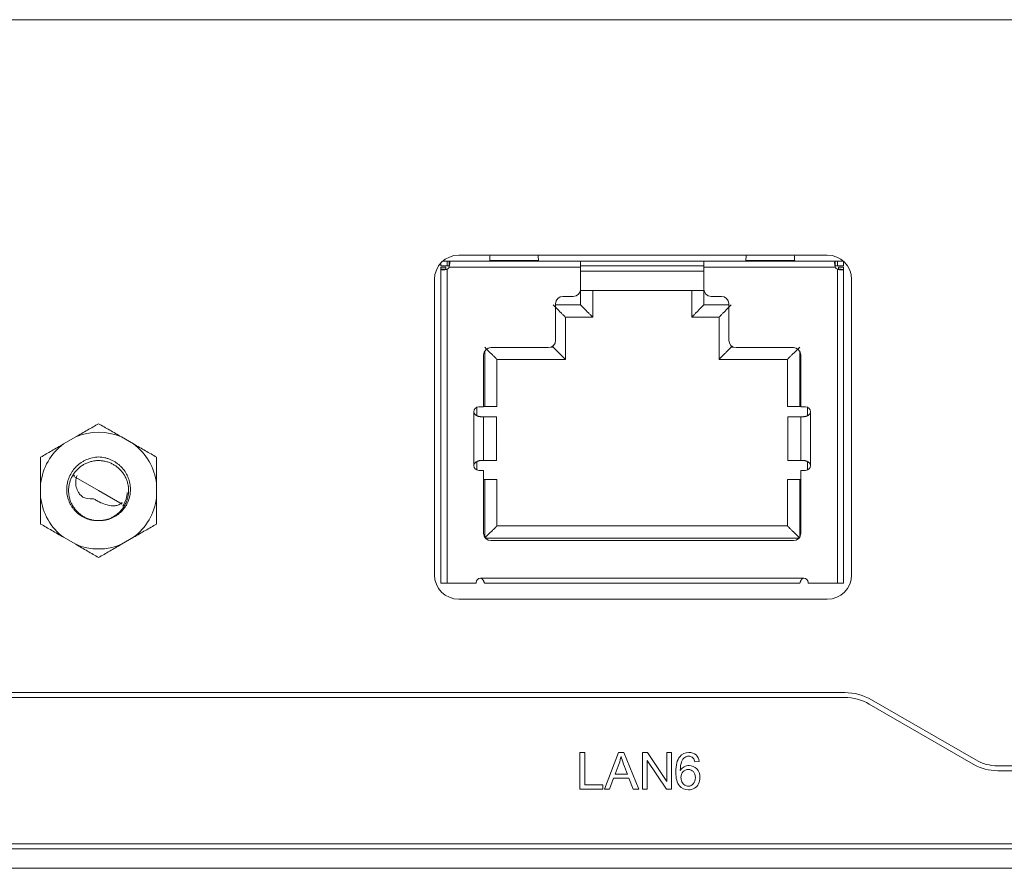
# Model space of a CAD drawing. Header units: millimetres. Extents: x 10908 to 11424, y -3584 to -2973.
# Tile 36 of 50: x 11196 to 11236, y -3471 to -3436. Entities that reach past the tile are written whole.
import ezdxf

# ---------------------------------------------------------------- set-up
doc = ezdxf.new("R2010")
doc.units = ezdxf.units.MM
doc.layers.add('1', color=7, linetype='Continuous', true_color=0xffffff)

msp = doc.modelspace()

# ---------------------------------------------------------------- linework, layer by layer
at = {"layer": '1', "color": 7, "linetype": 'Continuous', "lineweight": 18}
for p, q in [((11079.435, -3435.784), (11279.378, -3435.784)), ((11213.656, -3445.434), (11228.756, -3445.434)), ((11212.92, -3445.758), (11212.92, -3445.874)), ((11212.92, -3445.874), (11213.17, -3445.874)), ((11213.17, -3445.674), (11213.006, -3445.674)), ((11213.17, -3445.674), (11213.259, -3445.674)), ((11213.17, -3445.874), (11213.17, -3445.674)), ((11213.17, -3445.874), (11213.259, -3445.874)), ((11213.259, -3445.674), (11218.645, -3445.674)), ((11213.259, -3445.674), (11213.259, -3445.874)), ((11214.92, -3445.674), (11214.92, -3445.649)), ((11214.92, -3445.649), (11216.919, -3445.649)), ((11216.92, -3445.674), (11216.92, -3445.649)), ((11223.695, -3445.674), (11218.645, -3445.674)), ((11218.645, -3445.674), (11218.645, -3445.924)), ((11218.645, -3445.874), (11223.695, -3445.874)), ((11223.695, -3445.674), (11223.695, -3445.924)), ((11223.695, -3445.674), (11229.08, -3445.674)), ((11225.42, -3445.674), (11225.42, -3445.649)), ((11225.42, -3445.649), (11227.419, -3445.649)), ((11227.42, -3445.674), (11227.42, -3445.649)), ((11229.08, -3445.674), (11229.17, -3445.674)), ((11229.08, -3445.874), (11229.08, -3445.674)), ((11229.08, -3445.874), (11229.17, -3445.874)), ((11229.17, -3445.674), (11229.406, -3445.674)), ((11229.17, -3445.674), (11229.17, -3445.874)), ((11229.17, -3445.874), (11229.42, -3445.874)), ((11229.42, -3445.874), (11229.42, -3445.686)), ((11212.92, -3445.924), (11213.12, -3445.924)), ((11212.92, -3445.924), (11212.92, -3446.014)), ((11212.92, -3446.014), (11213.12, -3446.014)), ((11213.12, -3445.924), (11213.12, -3446.014)), ((11213.17, -3446.014), (11213.17, -3458.884)), ((11213.259, -3445.924), (11218.645, -3445.924)), ((11218.645, -3446.824), (11218.645, -3445.924)), ((11223.694, -3446.084), (11218.645, -3446.084)), ((11223.695, -3445.924), (11229.08, -3445.924)), ((11223.695, -3445.924), (11223.695, -3446.824)), ((11229.17, -3458.884), (11229.17, -3446.014)), ((11229.22, -3445.924), (11229.22, -3446.014)), ((11229.22, -3445.924), (11229.42, -3445.924)), ((11229.22, -3446.014), (11229.258, -3446.014)), ((11229.42, -3445.924), (11229.42, -3446.014)), ((11212.656, -3458.534), (11212.656, -3446.434)), ((11229.756, -3446.434), (11229.756, -3458.534)), ((11218.64, -3446.884), (11223.7, -3446.884)), ((11218.64, -3447.474), (11218.64, -3446.884)), ((11219.14, -3447.974), (11219.14, -3446.884)), ((11223.2, -3446.884), (11223.2, -3447.974)), ((11223.7, -3446.884), (11223.7, -3447.474)), ((11217.62, -3448.924), (11217.62, -3447.424)), ((11217.62, -3447.474), (11218.64, -3447.474)), ((11217.92, -3447.124), (11218.345, -3447.124)), ((11223.7, -3447.474), (11224.72, -3447.474)), ((11224.42, -3447.124), (11223.995, -3447.124)), ((11224.72, -3448.924), (11224.72, -3447.424)), ((11218.02, -3449.704), (11218.02, -3447.974)), ((11218.02, -3447.974), (11219.14, -3447.974)), ((11223.2, -3447.974), (11224.32, -3447.974)), ((11224.32, -3447.974), (11224.32, -3449.704)), ((11214.715, -3451.634), (11214.715, -3449.366)), ((11217.32, -3449.224), (11214.97, -3449.224)), ((11217.427, -3449.204), (11217.52, -3449.204)), ((11217.52, -3449.204), (11217.52, -3449.147)), ((11224.82, -3449.147), (11224.82, -3449.204)), ((11224.82, -3449.204), (11224.912, -3449.204)), ((11227.37, -3449.224), (11225.02, -3449.224)), ((11227.625, -3449.366), (11227.625, -3451.634)), ((11214.67, -3449.524), (11214.67, -3451.654)), ((11215.215, -3451.634), (11215.215, -3449.704)), ((11215.215, -3449.704), (11218.02, -3449.704)), ((11224.32, -3449.704), (11227.125, -3449.704)), ((11227.125, -3449.704), (11227.125, -3451.634)), ((11227.67, -3449.524), (11227.67, -3451.654)), ((11214.27, -3454.054), (11214.27, -3451.854)), ((11214.39, -3452.012), (11214.39, -3451.671)), ((11214.47, -3451.654), (11214.67, -3451.654)), ((11214.67, -3451.634), (11214.715, -3451.634)), ((11215.215, -3451.634), (11214.715, -3451.634)), ((11227.125, -3451.634), (11227.625, -3451.634)), ((11227.625, -3451.634), (11227.67, -3451.634)), ((11227.67, -3451.654), (11227.87, -3451.654)), ((11227.95, -3451.671), (11227.95, -3452.011)), ((11228.07, -3451.854), (11228.07, -3454.054)), ((11214.545, -3452.054), (11214.67, -3452.054)), ((11214.67, -3452.054), (11214.672, -3452.054)), ((11214.67, -3453.854), (11214.67, -3452.054)), ((11214.672, -3452.054), (11215.203, -3452.054)), ((11214.672, -3452.054), (11214.672, -3453.854)), ((11215.203, -3453.854), (11215.203, -3452.054)), ((11227.136, -3452.054), (11227.667, -3452.054)), ((11227.136, -3453.854), (11227.136, -3452.054)), ((11227.67, -3452.054), (11227.667, -3452.054)), ((11227.667, -3453.854), (11227.667, -3452.054)), ((11227.67, -3452.054), (11227.794, -3452.054)), ((11227.67, -3452.054), (11227.67, -3453.854)), ((11197.451, -3453.171), (11197.95, -3452.883)), ((11199.826, -3452.883), (11200.325, -3453.171)), ((11214.39, -3454.237), (11214.39, -3453.897)), ((11214.545, -3453.854), (11214.67, -3453.854)), ((11214.672, -3453.854), (11214.67, -3453.854)), ((11214.672, -3453.854), (11215.203, -3453.854)), ((11227.136, -3453.854), (11227.667, -3453.854)), ((11227.67, -3453.854), (11227.667, -3453.854)), ((11227.67, -3453.854), (11227.794, -3453.854)), ((11227.95, -3453.895), (11227.95, -3454.237)), ((11214.47, -3454.254), (11214.67, -3454.254)), ((11214.67, -3454.254), (11214.67, -3456.834)), ((11227.67, -3454.254), (11227.87, -3454.254)), ((11227.67, -3454.254), (11227.67, -3456.834)), ((11197.866, -3454.494), (11198.888, -3455.084)), ((11214.715, -3454.634), (11214.67, -3454.634)), ((11215.215, -3454.634), (11214.715, -3454.634)), ((11214.715, -3456.992), (11214.715, -3454.634)), ((11215.215, -3456.534), (11215.215, -3454.634)), ((11227.125, -3454.634), (11227.125, -3456.534)), ((11227.125, -3454.634), (11227.625, -3454.634)), ((11227.67, -3454.634), (11227.625, -3454.634)), ((11227.625, -3454.634), (11227.625, -3456.992)), ((11196.513, -3455.372), (11196.513, -3454.796)), ((11198.888, -3455.084), (11199.856, -3455.643)), ((11201.263, -3454.796), (11201.263, -3455.372)), ((11227.125, -3456.534), (11215.215, -3456.534)), ((11197.95, -3457.285), (11197.451, -3456.997)), ((11200.325, -3456.997), (11199.826, -3457.285)), ((11227.593, -3457.034), (11214.746, -3457.034)), ((11214.97, -3457.134), (11227.37, -3457.134)), ((11214.545, -3458.674), (11227.795, -3458.674)), ((11212.92, -3458.884), (11213.17, -3458.884)), ((11213.17, -3458.884), (11214.37, -3458.884)), ((11214.37, -3458.849), (11214.37, -3458.884)), ((11214.708, -3458.884), (11227.631, -3458.884)), ((11227.97, -3458.849), (11227.97, -3458.884)), ((11229.17, -3458.884), (11227.97, -3458.884)), ((11229.42, -3458.884), (11229.17, -3458.884)), ((11228.756, -3459.534), (11213.656, -3459.534)), ((11229.474, -3463.364), (11132.338, -3463.364)), ((11229.474, -3463.564), (11132.338, -3463.564)), ((11234.742, -3466.296), (11230.474, -3463.832)), ((11234.842, -3466.123), (11230.574, -3463.659)), ((11218.814, -3465.824), (11218.615, -3465.824)), ((11218.615, -3465.824), (11218.615, -3467.324)), ((11218.814, -3467.147), (11218.814, -3465.824)), ((11220.2, -3465.824), (11219.624, -3467.324)), ((11220.414, -3465.824), (11220.2, -3465.824)), ((11221.028, -3467.324), (11220.414, -3465.824)), ((11221.185, -3465.824), (11221.185, -3467.324)), ((11221.388, -3465.824), (11221.185, -3465.824)), ((11222.176, -3467.001), (11221.388, -3465.824)), ((11222.366, -3465.824), (11222.176, -3465.824)), ((11222.176, -3465.824), (11222.176, -3467.001)), ((11222.366, -3467.324), (11222.366, -3465.824)), ((11220.057, -3466.708), (11220.222, -3466.267)), ((11221.375, -3467.324), (11221.375, -3466.145)), ((11221.375, -3466.145), (11222.163, -3467.324)), ((11223.328, -3466.206), (11223.511, -3466.191)), ((11283.206, -3466.364), (11235.742, -3466.364)), ((11219.835, -3467.324), (11220, -3466.869)), ((11220, -3466.869), (11220.627, -3466.869)), ((11220.566, -3466.708), (11220.057, -3466.708)), ((11220.627, -3466.869), (11220.802, -3467.324)), ((11283.206, -3466.564), (11235.742, -3466.564)), ((11219.553, -3467.147), (11218.814, -3467.147)), ((11219.553, -3467.324), (11219.553, -3467.147)), ((11218.615, -3467.324), (11219.553, -3467.324)), ((11219.624, -3467.324), (11219.835, -3467.324)), ((11220.802, -3467.324), (11221.028, -3467.324)), ((11221.185, -3467.324), (11221.375, -3467.324)), ((11222.163, -3467.324), (11222.366, -3467.324)), ((11075.606, -3469.564), (11283.206, -3469.564)), ((11075.606, -3469.764), (11283.206, -3469.764)), ((11271.956, -3470.564), (11082.556, -3470.564))]:
    msp.add_line(p, q, dxfattribs=at)
for centre, radius, start, end in [((11213.656, -3446.434), 1, 90, 180), ((11228.756, -3446.434), 1, 0, 90), ((11213.08, -3445.835), 0.2, 296.5101, 333.4903), ((11229.259, -3445.835), 0.2, 206.5097, 243.4903), ((11218.345, -3446.824), 0.3, 270, 0), ((11223.995, -3446.824), 0.3, 180, 270), ((11217.92, -3447.424), 0.3, 90, 180), ((11224.42, -3447.424), 0.3, 0, 90), ((11217.32, -3448.924), 0.3, 270, 0), ((11225.02, -3448.924), 0.3, 180, 270), ((11214.97, -3449.524), 0.3, 90, 180), ((11227.37, -3449.524), 0.3, 0, 90), ((11214.47, -3451.854), 0.2, 90, 180), ((11227.87, -3451.854), 0.2, 0, 90), ((11198.888, -3455.084), 2.392, 66.9172, 113.0828), ((11198.888, -3455.084), 2.392, 126.9172, 173.0828), ((11198.888, -3455.084), 2.392, 6.9172, 53.0828), ((11214.47, -3454.054), 0.2, 180, 270), ((11227.87, -3454.054), 0.2, 270, 0), ((11198.888, -3455.084), 1.18, 147.2954, 149.9958), ((11198.888, -3455.084), 2.392, 186.9172, 233.0828), ((11198.888, -3455.084), 2.392, 306.9172, 353.0828), ((11214.97, -3456.834), 0.3, 180, 270), ((11227.37, -3456.834), 0.3, 270, 0), ((11198.888, -3455.084), 2.392, 246.9172, 293.0828), ((11213.656, -3458.534), 1, 180, 270), ((11214.545, -3458.849), 0.175, 90, 180), ((11227.795, -3458.849), 0.175, 0, 90), ((11228.756, -3458.534), 1, 270, 0), ((11229.474, -3465.564), 2.2, 60, 90), ((11229.474, -3465.564), 2, 60, 90), ((11235.742, -3464.564), 2, 240, 270), ((11235.742, -3464.564), 1.8, 240, 270)]:
    msp.add_arc(centre, radius, start, end, dxfattribs=at)
for points, degree in [([(11214.934, -3445.43), (11214.929, -3445.499), (11214.924, -3445.572), (11214.92, -3445.649)], 3), ([(11216.906, -3445.43), (11216.91, -3445.499), (11216.915, -3445.572), (11216.919, -3445.649)], 3), ([(11225.434, -3445.43), (11225.429, -3445.499), (11225.424, -3445.572), (11225.42, -3445.649)], 3), ([(11227.406, -3445.43), (11227.41, -3445.499), (11227.415, -3445.572), (11227.419, -3445.649)], 3), ([(11212.92, -3446.014), (11212.92, -3450.304), (11212.92, -3454.594), (11212.92, -3458.884)], 3), ([(11229.42, -3446.019), (11229.252, -3446.013)], 1), ([(11229.42, -3458.884), (11229.42, -3454.594), (11229.42, -3450.304), (11229.42, -3446.014)], 3), ([(11199.909, -3455.674), (11199.999, -3455.519), (11200.052, -3455.344), (11200.065, -3455.166)], 3), ([(11199.852, -3455.568), (11199.848, -3455.573)], 1), ([(11220.222, -3466.267), (11220.257, -3466.173), (11220.284, -3466.077), (11220.303, -3465.981)], 3), ([(11222.783, -3466.203), (11222.817, -3466.122), (11222.862, -3466.061), (11222.92, -3466.018)], 3), ([(11223.259, -3466.048), (11223.289, -3466.081), (11223.312, -3466.133), (11223.328, -3466.206)], 3), ([(11222.731, -3466.55), (11222.732, -3466.4), (11222.75, -3466.285), (11222.783, -3466.203)], 3), ([(11222.894, -3466.4), (11222.83, -3466.433), (11222.775, -3466.483), (11222.731, -3466.55)], 3), ([(11222.913, -3467.152), (11222.864, -3467.122), (11222.827, -3467.078), (11222.8, -3467.02)], 3)]:
    msp.add_open_spline(points, degree=degree, dxfattribs=at)
for points, knots in [([(11213.259, -3445.674), (11213.263, -3445.674), (11213.266, -3445.675), (11213.27, -3445.68), (11213.271, -3445.682), (11213.273, -3445.687), (11213.274, -3445.69), (11213.277, -3445.699), (11213.278, -3445.707), (11213.279, -3445.72), (11213.28, -3445.725), (11213.28, -3445.736), (11213.28, -3445.741), (11213.28, -3445.759), (11213.28, -3445.771), (11213.278, -3445.799), (11213.277, -3445.813), (11213.274, -3445.836), (11213.273, -3445.844), (11213.271, -3445.86), (11213.27, -3445.868), (11213.266, -3445.892), (11213.263, -3445.908), (11213.259, -3445.924)], [0, 0, 0, 0, 0.125, 0.125, 0.1875, 0.1875, 0.25, 0.25, 0.375, 0.375, 0.4375, 0.4375, 0.5, 0.5, 0.625, 0.625, 0.75, 0.75, 0.8125, 0.8125, 0.875, 0.875, 1, 1, 1, 1]), ([(11229.08, -3445.924), (11229.076, -3445.908), (11229.073, -3445.892), (11229.069, -3445.868), (11229.068, -3445.86), (11229.066, -3445.844), (11229.065, -3445.836), (11229.062, -3445.814), (11229.061, -3445.799), (11229.06, -3445.779), (11229.059, -3445.772), (11229.059, -3445.759), (11229.059, -3445.753), (11229.059, -3445.736), (11229.059, -3445.725), (11229.061, -3445.707), (11229.062, -3445.699), (11229.065, -3445.69), (11229.066, -3445.687), (11229.068, -3445.682), (11229.069, -3445.68), (11229.073, -3445.675), (11229.076, -3445.674), (11229.08, -3445.674)], [0, 0, 0, 0, 0.125, 0.125, 0.1875, 0.1875, 0.25, 0.25, 0.375, 0.375, 0.4375, 0.4375, 0.5, 0.5, 0.625, 0.625, 0.75, 0.75, 0.8125, 0.8125, 0.875, 0.875, 1, 1, 1, 1]), ([(11213.17, -3446.014), (11213.153, -3446.017), (11213.137, -3446.02), (11213.113, -3446.024), (11213.105, -3446.026), (11213.09, -3446.028), (11213.082, -3446.029), (11213.059, -3446.031), (11213.045, -3446.033), (11213.024, -3446.034), (11213.018, -3446.034), (11213.005, -3446.035), (11212.999, -3446.035), (11212.981, -3446.035), (11212.971, -3446.034), (11212.952, -3446.033), (11212.945, -3446.031), (11212.935, -3446.029), (11212.933, -3446.028), (11212.928, -3446.026), (11212.926, -3446.024), (11212.921, -3446.02), (11212.92, -3446.017), (11212.92, -3446.014)], [0, 0, 0, 0, 0.125, 0.125, 0.1875, 0.1875, 0.25, 0.25, 0.375, 0.375, 0.4375, 0.4375, 0.5, 0.5, 0.625, 0.625, 0.75, 0.75, 0.8125, 0.8125, 0.875, 0.875, 1, 1, 1, 1]), ([(11229.42, -3446.014), (11229.42, -3446.017), (11229.418, -3446.02), (11229.412, -3446.026), (11229.407, -3446.028), (11229.394, -3446.031), (11229.386, -3446.033), (11229.373, -3446.034), (11229.368, -3446.034), (11229.357, -3446.035), (11229.346, -3446.035), (11229.334, -3446.035), (11229.321, -3446.034), (11229.315, -3446.034), (11229.294, -3446.032), (11229.28, -3446.031), (11229.257, -3446.029), (11229.249, -3446.028), (11229.234, -3446.026), (11229.226, -3446.024), (11229.202, -3446.02), (11229.186, -3446.017), (11229.17, -3446.014)], [0, 0, 0, 0, 0.125, 0.125, 0.25, 0.25, 0.375, 0.375, 0.4375, 0.4375, 0.5, 0.5625, 0.5625, 0.625, 0.625, 0.75, 0.75, 0.8125, 0.8125, 0.875, 0.875, 1, 1, 1, 1]), ([(11214.545, -3452.054), (11214.532, -3452.054), (11214.52, -3452.053), (11214.493, -3452.049), (11214.48, -3452.047), (11214.451, -3452.039), (11214.437, -3452.035), (11214.408, -3452.023), (11214.394, -3452.017), (11214.372, -3452.005), (11214.365, -3452.001), (11214.352, -3451.991), (11214.345, -3451.987), (11214.332, -3451.976), (11214.326, -3451.971), (11214.315, -3451.959), (11214.309, -3451.953), (11214.299, -3451.94), (11214.294, -3451.933), (11214.286, -3451.918), (11214.282, -3451.911), (11214.276, -3451.895), (11214.274, -3451.887), (11214.27, -3451.871), (11214.27, -3451.862), (11214.27, -3451.854)], [0, 0, 0, 0, 0.125, 0.125, 0.25, 0.25, 0.375, 0.375, 0.5, 0.5, 0.5625, 0.5625, 0.625, 0.625, 0.6875, 0.6875, 0.75, 0.75, 0.8125, 0.8125, 0.875, 0.875, 0.9375, 0.9375, 1, 1, 1, 1]), ([(11228.07, -3451.854), (11228.07, -3451.862), (11228.069, -3451.871), (11228.066, -3451.887), (11228.063, -3451.895), (11228.057, -3451.911), (11228.054, -3451.918), (11228.045, -3451.933), (11228.041, -3451.94), (11228.025, -3451.959), (11228.013, -3451.971), (11227.994, -3451.986), (11227.987, -3451.991), (11227.974, -3452), (11227.967, -3452.005), (11227.946, -3452.016), (11227.931, -3452.023), (11227.902, -3452.035), (11227.888, -3452.039), (11227.86, -3452.047), (11227.846, -3452.049), (11227.819, -3452.053), (11227.807, -3452.054), (11227.794, -3452.054)], [0, 0, 0, 0, 0.0625, 0.0625, 0.125, 0.125, 0.1875, 0.1875, 0.25, 0.25, 0.375, 0.375, 0.4375, 0.4375, 0.5, 0.5, 0.625, 0.625, 0.75, 0.75, 0.875, 0.875, 1, 1, 1, 1]), ([(11198.888, -3452.342), (11198.813, -3452.384), (11198.663, -3452.471), (11198.51, -3452.56), (11198.276, -3452.695), (11198.116, -3452.787), (11197.95, -3452.883)], [0, 0, 0, 0, 0.25, 0.5, 0.5, 1, 1, 1, 1]), ([(11199.826, -3452.883), (11199.66, -3452.787), (11199.5, -3452.695), (11199.266, -3452.56), (11199.189, -3452.516), (11199.037, -3452.428), (11198.962, -3452.384), (11198.888, -3452.342)], [0, 0, 0, 0, 0.5, 0.5, 0.75, 0.75, 1, 1, 1, 1]), ([(11197.451, -3453.171), (11197.285, -3453.267), (11197.125, -3453.359), (11196.891, -3453.494), (11196.814, -3453.539), (11196.662, -3453.626), (11196.587, -3453.67), (11196.513, -3453.713)], [0, 0, 0, 0, 0.5, 0.5, 0.75, 0.75, 1, 1, 1, 1]), ([(11201.263, -3453.713), (11201.188, -3453.67), (11201.038, -3453.583), (11200.885, -3453.494), (11200.651, -3453.36), (11200.491, -3453.267), (11200.325, -3453.171)], [0, 0, 0, 0, 0.25, 0.5, 0.5, 1, 1, 1, 1]), ([(11196.513, -3453.713), (11196.513, -3453.799), (11196.513, -3453.972), (11196.513, -3454.149), (11196.513, -3454.419), (11196.513, -3454.604), (11196.513, -3454.796)], [0, 0, 0, 0, 0.25, 0.5, 0.5, 1, 1, 1, 1]), ([(11198.882, -3456.314), (11198.839, -3456.315), (11198.796, -3456.315), (11198.711, -3456.309), (11198.627, -3456.299), (11198.543, -3456.28), (11198.481, -3456.262), (11198.46, -3456.256), (11198.42, -3456.242), (11198.4, -3456.235), (11198.3, -3456.195), (11198.225, -3456.155), (11198.118, -3456.084), (11198.083, -3456.058), (11198.017, -3456.004), (11197.985, -3455.975), (11197.925, -3455.915), (11197.897, -3455.883), (11197.857, -3455.833), (11197.843, -3455.816), (11197.818, -3455.782), (11197.806, -3455.764), (11197.77, -3455.71), (11197.748, -3455.673), (11197.709, -3455.598), (11197.673, -3455.521), (11197.645, -3455.44), (11197.627, -3455.378), (11197.621, -3455.357), (11197.611, -3455.316), (11197.607, -3455.295), (11197.587, -3455.19), (11197.58, -3455.105), (11197.582, -3454.977), (11197.585, -3454.933), (11197.595, -3454.848), (11197.608, -3454.764), (11197.63, -3454.682), (11197.65, -3454.621), (11197.656, -3454.601), (11197.671, -3454.561), (11197.679, -3454.541), (11197.721, -3454.442), (11197.762, -3454.367), (11197.833, -3454.261), (11197.859, -3454.227), (11197.9, -3454.177), (11197.914, -3454.161), (11197.943, -3454.129), (11197.958, -3454.114), (11198.033, -3454.038), (11198.099, -3453.984), (11198.187, -3453.925), (11198.205, -3453.913), (11198.242, -3453.891), (11198.261, -3453.88), (11198.317, -3453.849), (11198.433, -3453.794), (11198.554, -3453.755), (11198.68, -3453.727), (11198.722, -3453.72), (11198.808, -3453.709), (11198.85, -3453.705), (11198.894, -3453.704)], [0, 0, 0, 0, 0.03125, 0.03125, 0.0625, 0.09375, 0.09375, 0.109375, 0.109375, 0.125, 0.125, 0.1875, 0.1875, 0.21875, 0.21875, 0.25, 0.25, 0.28125, 0.28125, 0.296875, 0.296875, 0.3125, 0.3125, 0.34375, 0.34375, 0.375, 0.40625, 0.40625, 0.421875, 0.421875, 0.4375, 0.4375, 0.5, 0.5, 0.53125, 0.53125, 0.5625, 0.59375, 0.59375, 0.609375, 0.609375, 0.625, 0.625, 0.6875, 0.6875, 0.71875, 0.71875, 0.734375, 0.734375, 0.75, 0.75, 0.8125, 0.8125, 0.828125, 0.828125, 0.84375, 0.84375, 0.875, 0.9375, 0.9375, 0.96875, 0.96875, 1, 1, 1, 1]), ([(11198.882, -3456.314), (11198.857, -3456.314), (11198.805, -3456.312), (11198.728, -3456.304), (11198.652, -3456.292), (11198.577, -3456.275), (11198.504, -3456.253), (11198.433, -3456.228), (11198.364, -3456.198), (11198.297, -3456.164), (11198.234, -3456.127), (11198.174, -3456.087), (11198.116, -3456.043), (11198.06, -3455.995), (11198.006, -3455.943), (11197.955, -3455.887), (11197.907, -3455.827), (11197.862, -3455.764), (11197.821, -3455.699), (11197.785, -3455.631), (11197.753, -3455.561), (11197.725, -3455.488), (11197.702, -3455.415), (11197.684, -3455.341), (11197.67, -3455.266), (11197.661, -3455.192), (11197.657, -3455.117), (11197.657, -3455.044), (11197.662, -3454.972), (11197.671, -3454.899), (11197.684, -3454.827), (11197.702, -3454.754), (11197.724, -3454.682), (11197.752, -3454.61), (11197.783, -3454.54), (11197.82, -3454.472), (11197.86, -3454.406), (11197.905, -3454.343), (11197.953, -3454.283), (11198.005, -3454.226), (11198.06, -3454.173), (11198.118, -3454.124), (11198.178, -3454.078), (11198.24, -3454.037), (11198.303, -3454.001), (11198.368, -3453.968), (11198.435, -3453.939), (11198.504, -3453.914), (11198.576, -3453.893), (11198.65, -3453.876), (11198.725, -3453.864), (11198.802, -3453.856), (11198.879, -3453.853), (11198.956, -3453.855), (11199.033, -3453.862), (11199.109, -3453.873), (11199.185, -3453.89), (11199.258, -3453.91), (11199.33, -3453.935), (11199.399, -3453.965), (11199.466, -3453.998), (11199.53, -3454.034), (11199.591, -3454.074), (11199.649, -3454.117), (11199.706, -3454.164), (11199.76, -3454.216), (11199.812, -3454.271), (11199.86, -3454.33), (11199.905, -3454.392), (11199.947, -3454.457), (11199.984, -3454.525), (11200.017, -3454.595), (11200.045, -3454.667), (11200.069, -3454.74), (11200.088, -3454.814), (11200.103, -3454.889), (11200.112, -3454.963), (11200.117, -3455.037), (11200.118, -3455.111), (11200.114, -3455.183), (11200.106, -3455.256), (11200.094, -3455.328), (11200.077, -3455.401), (11200.055, -3455.474), (11200.029, -3455.545), (11199.998, -3455.615), (11199.962, -3455.684), (11199.923, -3455.75), (11199.879, -3455.814), (11199.831, -3455.874), (11199.78, -3455.932), (11199.725, -3455.986), (11199.668, -3456.036), (11199.608, -3456.082), (11199.546, -3456.124), (11199.483, -3456.161), (11199.419, -3456.194), (11199.352, -3456.224), (11199.283, -3456.249), (11199.212, -3456.271), (11199.138, -3456.289), (11199.063, -3456.302), (11198.987, -3456.311), (11198.914, -3456.314), (11198.866, -3456.314), (11198.844, -3456.313)], [0, 0, 0, 0, 0.009722, 0.019444, 0.029166, 0.038888, 0.04861, 0.058332, 0.068054, 0.077776, 0.087498, 0.09722, 0.106942, 0.116664, 0.126386, 0.136108, 0.14583, 0.155552, 0.165274, 0.174997, 0.184719, 0.194441, 0.204163, 0.213885, 0.223607, 0.233329, 0.243051, 0.252773, 0.262495, 0.272217, 0.281939, 0.291661, 0.301383, 0.311105, 0.320827, 0.330549, 0.340271, 0.349993, 0.359715, 0.369437, 0.379159, 0.388881, 0.398603, 0.408325, 0.418047, 0.427769, 0.437491, 0.447213, 0.456935, 0.466657, 0.476379, 0.486101, 0.495823, 0.505546, 0.515268, 0.52499, 0.534712, 0.544434, 0.554156, 0.563878, 0.5736, 0.583322, 0.593044, 0.602766, 0.612488, 0.62221, 0.631932, 0.641654, 0.651376, 0.661098, 0.67082, 0.680542, 0.690264, 0.699986, 0.709708, 0.71943, 0.729152, 0.738874, 0.748596, 0.758318, 0.76804, 0.777762, 0.787484, 0.797206, 0.806928, 0.81665, 0.826372, 0.836095, 0.845817, 0.855539, 0.865261, 0.874983, 0.884705, 0.894427, 0.904149, 0.913871, 0.923593, 0.933315, 0.943037, 0.952759, 0.962481, 0.972203, 0.981925, 0.991647, 1, 1, 1, 1]), ([(11198.894, -3453.704), (11198.937, -3453.706), (11198.979, -3453.71), (11199.064, -3453.721), (11199.148, -3453.736), (11199.23, -3453.759), (11199.291, -3453.779), (11199.311, -3453.787), (11199.351, -3453.802), (11199.371, -3453.81), (11199.47, -3453.853), (11199.544, -3453.895), (11199.649, -3453.967), (11199.683, -3453.993), (11199.733, -3454.034), (11199.749, -3454.048), (11199.781, -3454.077), (11199.858, -3454.152), (11199.925, -3454.234), (11199.984, -3454.323), (11199.995, -3454.341), (11200.017, -3454.378), (11200.028, -3454.397), (11200.058, -3454.454), (11200.076, -3454.493), (11200.109, -3454.572), (11200.137, -3454.652), (11200.158, -3454.734), (11200.171, -3454.798), (11200.175, -3454.819), (11200.181, -3454.861), (11200.19, -3454.925), (11200.195, -3455.031), (11200.192, -3455.116), (11200.186, -3455.18), (11200.183, -3455.201), (11200.177, -3455.244), (11200.174, -3455.265), (11200.153, -3455.371), (11200.129, -3455.452), (11200.08, -3455.57), (11200.062, -3455.609), (11200.031, -3455.665), (11200.02, -3455.684), (11199.998, -3455.721), (11199.987, -3455.739), (11199.927, -3455.828), (11199.873, -3455.893), (11199.796, -3455.968), (11199.781, -3455.983), (11199.749, -3456.011), (11199.732, -3456.025), (11199.682, -3456.066), (11199.648, -3456.091), (11199.541, -3456.16), (11199.465, -3456.199), (11199.345, -3456.246), (11199.304, -3456.26), (11199.222, -3456.282), (11199.18, -3456.292), (11199.096, -3456.305), (11199.054, -3456.31), (11198.99, -3456.314), (11198.968, -3456.315), (11198.925, -3456.315), (11198.904, -3456.315), (11198.882, -3456.314)], [0, 0, 0, 0, 0.03125, 0.03125, 0.0625, 0.09375, 0.09375, 0.109375, 0.109375, 0.125, 0.125, 0.1875, 0.1875, 0.21875, 0.21875, 0.234375, 0.234375, 0.25, 0.3125, 0.3125, 0.328125, 0.328125, 0.34375, 0.34375, 0.375, 0.375, 0.40625, 0.4375, 0.4375, 0.453125, 0.453125, 0.46875, 0.5, 0.53125, 0.53125, 0.546875, 0.546875, 0.5625, 0.5625, 0.625, 0.625, 0.65625, 0.65625, 0.671875, 0.671875, 0.6875, 0.6875, 0.75, 0.75, 0.765625, 0.765625, 0.78125, 0.78125, 0.8125, 0.8125, 0.875, 0.875, 0.90625, 0.90625, 0.9375, 0.9375, 0.96875, 0.96875, 0.984375, 0.984375, 1, 1, 1, 1]), ([(11201.263, -3454.796), (11201.263, -3454.605), (11201.263, -3454.42), (11201.263, -3454.15), (11201.263, -3454.061), (11201.263, -3453.885), (11201.263, -3453.798), (11201.263, -3453.713)], [0, 0, 0, 0, 0.5, 0.5, 0.75, 0.75, 1, 1, 1, 1]), ([(11214.27, -3454.054), (11214.27, -3454.045), (11214.27, -3454.037), (11214.273, -3454.021), (11214.276, -3454.013), (11214.282, -3453.997), (11214.285, -3453.99), (11214.294, -3453.975), (11214.299, -3453.968), (11214.314, -3453.949), (11214.326, -3453.937), (11214.345, -3453.921), (11214.352, -3453.916), (11214.365, -3453.907), (11214.372, -3453.903), (11214.393, -3453.891), (11214.408, -3453.885), (11214.437, -3453.873), (11214.451, -3453.869), (11214.479, -3453.861), (11214.493, -3453.858), (11214.52, -3453.855), (11214.533, -3453.854), (11214.545, -3453.854)], [0, 0, 0, 0, 0.0625, 0.0625, 0.125, 0.125, 0.1875, 0.1875, 0.25, 0.25, 0.375, 0.375, 0.4375, 0.4375, 0.5, 0.5, 0.625, 0.625, 0.75, 0.75, 0.875, 0.875, 1, 1, 1, 1]), ([(11227.794, -3453.854), (11227.807, -3453.854), (11227.819, -3453.855), (11227.846, -3453.858), (11227.859, -3453.861), (11227.888, -3453.869), (11227.902, -3453.873), (11227.931, -3453.884), (11227.945, -3453.891), (11227.967, -3453.903), (11227.974, -3453.907), (11227.987, -3453.916), (11227.994, -3453.921), (11228.007, -3453.932), (11228.013, -3453.937), (11228.025, -3453.949), (11228.03, -3453.955), (11228.04, -3453.968), (11228.045, -3453.975), (11228.054, -3453.989), (11228.057, -3453.997), (11228.063, -3454.013), (11228.066, -3454.021), (11228.069, -3454.037), (11228.07, -3454.045), (11228.07, -3454.054)], [0, 0, 0, 0, 0.125, 0.125, 0.25, 0.25, 0.375, 0.375, 0.5, 0.5, 0.5625, 0.5625, 0.625, 0.625, 0.6875, 0.6875, 0.75, 0.75, 0.8125, 0.8125, 0.875, 0.875, 0.9375, 0.9375, 1, 1, 1, 1]), ([(11199.848, -3455.573), (11199.832, -3455.589), (11199.773, -3455.644), (11199.648, -3455.698), (11199.429, -3455.725), (11199.183, -3455.655), (11198.944, -3455.574), (11198.801, -3455.489), (11198.714, -3455.428), (11198.541, -3455.41), (11198.333, -3455.419), (11198.154, -3455.285), (11198.044, -3455.141), (11197.964, -3454.946), (11197.935, -3454.699), (11197.977, -3454.544), (11198.013, -3454.465)], [0, 0, 0, 0, 0.02497, 0.090609, 0.146435, 0.269118, 0.36988, 0.427491, 0.455003, 0.486347, 0.618791, 0.675846, 0.728566, 0.81973, 0.907777, 1, 1, 1, 1]), ([(11196.513, -3455.372), (11196.513, -3455.563), (11196.513, -3455.748), (11196.513, -3456.018), (11196.513, -3456.107), (11196.513, -3456.282), (11196.513, -3456.369), (11196.513, -3456.455)], [0, 0, 0, 0, 0.5, 0.5, 0.75, 0.75, 1, 1, 1, 1]), ([(11201.263, -3456.455), (11201.263, -3456.369), (11201.263, -3456.196), (11201.263, -3456.019), (11201.263, -3455.749), (11201.263, -3455.564), (11201.263, -3455.372)], [0, 0, 0, 0, 0.25, 0.5, 0.5, 1, 1, 1, 1]), ([(11199.88, -3455.721), (11199.882, -3455.72), (11199.883, -3455.718), (11199.885, -3455.714), (11199.889, -3455.708), (11199.893, -3455.702), (11199.9, -3455.69), (11199.905, -3455.682), (11199.91, -3455.674)], [0, 0, 0, 0, 0.125, 0.125, 0.25, 0.5, 0.5, 1, 1, 1, 1]), ([(11196.513, -3456.455), (11196.587, -3456.498), (11196.737, -3456.585), (11196.891, -3456.673), (11197.124, -3456.808), (11197.284, -3456.901), (11197.451, -3456.997)], [0, 0, 0, 0, 0.25, 0.5, 0.5, 1, 1, 1, 1]), ([(11200.325, -3456.997), (11200.49, -3456.901), (11200.65, -3456.809), (11200.884, -3456.674), (11200.961, -3456.629), (11201.113, -3456.541), (11201.188, -3456.498), (11201.263, -3456.455)], [0, 0, 0, 0, 0.5, 0.5, 0.75, 0.75, 1, 1, 1, 1]), ([(11197.95, -3457.285), (11198.115, -3457.38), (11198.275, -3457.473), (11198.509, -3457.608), (11198.586, -3457.652), (11198.738, -3457.74), (11198.813, -3457.784), (11198.888, -3457.826)], [0, 0, 0, 0, 0.5, 0.5, 0.75, 0.75, 1, 1, 1, 1]), ([(11198.888, -3457.826), (11198.962, -3457.783), (11199.112, -3457.697), (11199.266, -3457.608), (11199.499, -3457.473), (11199.659, -3457.381), (11199.826, -3457.285)], [0, 0, 0, 0, 0.25, 0.5, 0.5, 1, 1, 1, 1]), ([(11214.545, -3458.674), (11214.551, -3458.674), (11214.558, -3458.675), (11214.571, -3458.678), (11214.577, -3458.68), (11214.589, -3458.686), (11214.595, -3458.69), (11214.605, -3458.698), (11214.611, -3458.702), (11214.625, -3458.716), (11214.633, -3458.726), (11214.648, -3458.747), (11214.655, -3458.758), (11214.667, -3458.78), (11214.672, -3458.791), (11214.682, -3458.812), (11214.686, -3458.823), (11214.694, -3458.842), (11214.697, -3458.851), (11214.703, -3458.869), (11214.706, -3458.877), (11214.708, -3458.884)], [0, 0, 0, 0, 0.0625, 0.0625, 0.125, 0.125, 0.1875, 0.1875, 0.25, 0.25, 0.375, 0.375, 0.5, 0.5, 0.625, 0.625, 0.75, 0.75, 0.875, 0.875, 1, 1, 1, 1]), ([(11227.631, -3458.884), (11227.635, -3458.87), (11227.641, -3458.852), (11227.653, -3458.823), (11227.657, -3458.812), (11227.666, -3458.791), (11227.672, -3458.78), (11227.681, -3458.764), (11227.684, -3458.758), (11227.691, -3458.748), (11227.694, -3458.742), (11227.702, -3458.732), (11227.706, -3458.727), (11227.714, -3458.716), (11227.719, -3458.711), (11227.728, -3458.702), (11227.733, -3458.698), (11227.744, -3458.69), (11227.75, -3458.686), (11227.762, -3458.68), (11227.768, -3458.678), (11227.781, -3458.675), (11227.788, -3458.674), (11227.795, -3458.674)], [0, 0, 0, 0, 0.25, 0.25, 0.375, 0.375, 0.5, 0.5, 0.5625, 0.5625, 0.625, 0.625, 0.6875, 0.6875, 0.75, 0.75, 0.8125, 0.8125, 0.875, 0.875, 0.9375, 0.9375, 1, 1, 1, 1]), ([(11220.303, -3465.981), (11220.326, -3466.062), (11220.361, -3466.166), (11220.461, -3466.431), (11220.513, -3466.569), (11220.566, -3466.708)], [0, 0, 0, 0, 0.476825, 0.476825, 1, 1, 1, 1]), ([(11222.708, -3465.99), (11222.601, -3466.121), (11222.548, -3466.332), (11222.548, -3466.881), (11222.596, -3467.067), (11222.693, -3467.18)], [0, 0, 0, 0, 0.528302, 0.528302, 1, 1, 1, 1]), ([(11223.511, -3466.191), (11223.496, -3466.074), (11223.451, -3465.983), (11223.3, -3465.851), (11223.204, -3465.818), (11222.928, -3465.818), (11222.802, -3465.875), (11222.708, -3465.99)], [0, 0, 0, 0, 0.29809, 0.29809, 0.597793, 0.597793, 1, 1, 1, 1]), ([(11222.92, -3466.018), (11222.965, -3465.985), (11223.016, -3465.969), (11223.148, -3465.969), (11223.209, -3465.995), (11223.259, -3466.048)], [0, 0, 0, 0, 0.446064, 0.446064, 1, 1, 1, 1]), ([(11223.409, -3466.487), (11223.322, -3466.396), (11223.218, -3466.351), (11223.025, -3466.351), (11222.958, -3466.367), (11222.894, -3466.4)], [0, 0, 0, 0, 0.636183, 0.636183, 1, 1, 1, 1]), ([(11222.8, -3467.02), (11222.773, -3466.962), (11222.759, -3466.901), (11222.759, -3466.741), (11222.789, -3466.663), (11222.846, -3466.603)], [0, 0, 0, 0, 0.397129, 0.397129, 1, 1, 1, 1]), ([(11222.846, -3466.603), (11222.904, -3466.543), (11222.975, -3466.513), (11223.142, -3466.513), (11223.212, -3466.543), (11223.267, -3466.603)], [0, 0, 0, 0, 0.497706, 0.497706, 1, 1, 1, 1]), ([(11223.267, -3466.603), (11223.322, -3466.663), (11223.35, -3466.744), (11223.35, -3466.956), (11223.322, -3467.041), (11223.266, -3467.104)], [0, 0, 0, 0, 0.490018, 0.490018, 1, 1, 1, 1]), ([(11223.477, -3467.099), (11223.518, -3467.018), (11223.538, -3466.931), (11223.538, -3466.694), (11223.495, -3466.577), (11223.409, -3466.487)], [0, 0, 0, 0, 0.39644, 0.39644, 1, 1, 1, 1]), ([(11222.693, -3467.18), (11222.79, -3467.293), (11222.915, -3467.35), (11223.158, -3467.35), (11223.239, -3467.328), (11223.381, -3467.242), (11223.437, -3467.18), (11223.477, -3467.099)], [0, 0, 0, 0, 0.460829, 0.460829, 0.730415, 0.730415, 1, 1, 1, 1]), ([(11223.266, -3467.104), (11223.21, -3467.167), (11223.143, -3467.198), (11223.012, -3467.198), (11222.962, -3467.183), (11222.913, -3467.152)], [0, 0, 0, 0, 0.592375, 0.592375, 1, 1, 1, 1])]:
    msp.add_open_spline(points, degree=3, knots=knots, dxfattribs=at)
for points, weights in [([(11217.52, -3447.474), (11217.812, -3447.767), (11218.019, -3447.974), (11218.02, -3447.974)], [1, 0.804784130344, 0.804737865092, 0.999861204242]), ([(11218.64, -3447.474), (11218.932, -3447.767), (11219.139, -3447.974), (11219.14, -3447.974)], [1, 0.804784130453, 0.804737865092, 0.999861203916]), ([(11223.7, -3447.474), (11223.407, -3447.767), (11223.2, -3447.974), (11223.2, -3447.974)], [1, 0.804784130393, 0.804737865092, 0.999861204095]), ([(11224.82, -3447.474), (11224.527, -3447.767), (11224.32, -3447.974), (11224.32, -3447.974)], [1, 0.804784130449, 0.804737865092, 0.999861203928]), ([(11214.715, -3449.204), (11215.007, -3449.497), (11215.214, -3449.704), (11215.215, -3449.704)], [1, 0.804784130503, 0.804737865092, 0.999861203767]), ([(11217.52, -3449.204), (11217.812, -3449.497), (11218.019, -3449.704), (11218.02, -3449.704)], [1, 0.804784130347, 0.804737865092, 0.999861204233]), ([(11224.82, -3449.204), (11224.527, -3449.497), (11224.32, -3449.704), (11224.32, -3449.704)], [1, 0.80478413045, 0.804737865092, 0.999861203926]), ([(11227.625, -3449.204), (11227.332, -3449.497), (11227.125, -3449.704), (11227.125, -3449.704)], [1, 0.804784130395, 0.804737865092, 0.999861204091]), ([(11214.715, -3457.034), (11215.007, -3456.741), (11215.214, -3456.534), (11215.215, -3456.534)], [1, 0.80478413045, 0.804737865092, 0.999861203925]), ([(11227.625, -3457.034), (11227.332, -3456.741), (11227.125, -3456.534), (11227.125, -3456.534)], [1, 0.804784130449, 0.804737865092, 0.999861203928])]:
    msp.add_rational_spline(points, weights, degree=3, dxfattribs=at)

doc.saveas('drawing.dxf')
